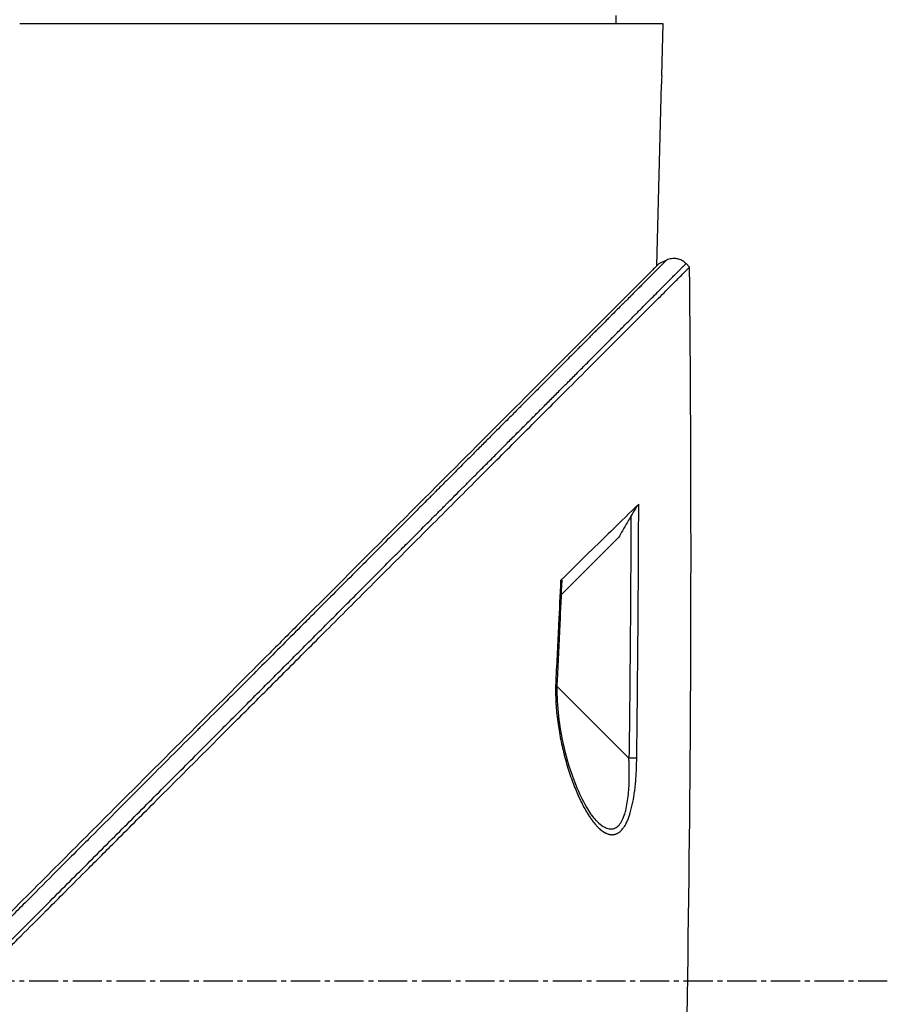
# Model space of a CAD drawing. Header units: millimetres. Extents: x 0 to 4378, y 0 to 2397.
# Tile 170 of 256: x 354 to 405, y 1757 to 1814. Entities that reach past the tile are written whole.
import ezdxf

# ---------------------------------------------------------------- set-up
doc = ezdxf.new("R2010")
doc.units = ezdxf.units.MM
doc.header["$LTSCALE"] = 0.2
doc.linetypes.add('CENTER2', pattern=[1.125, 0.75, -0.125, 0.125, -0.125])
doc.layers.add('02_Center Line', color=1, linetype='CENTER2')

# ---------------------------------------------------------------- blocks, each defined once
blk = doc.blocks.new('Blk$A16R2-5W24D')
for p, q in [((-147.413, 1314.2), (-147.421, 1314.7)), ((-150.145, 1314.2), (-112.7, 1314.2)), ((-150.068, 1311.2), (-150.145, 1314.2)), ((-149.786, 1300.132), (-150.058, 1310.7)), ((-151.69, 1300.055), (-151.483, 1300.263)), ((-151.483, 1300.263), (-151.69, 1300.055)), ((-150.345, 1300.458), (-149.9, 1300.246)), ((-149.9, 1300.012), (-149.9, 1300.012)), ((-149.78, 1299.891), (-149.78, 1299.891)), ((-147.557, 1284.326), (-144.233, 1281.002)), ((-148.163, 1271.476), (-143.987, 1275.651)), ((-146.258, 1267.857), (-146.258, 1267.857))]:
    blk.add_line(p, q)
for centre, major_axis, ratio, start_param, end_param in [((786.043, 1323.15), (811.496, -456.747), 0.999757, 3.698757, 3.701486), ((-143.658, 1279.294), (-0.499, -0.023), 0.017631, 5.662607, 6.283185), ((766.492, 1322.227), (796.62, -443.245), 0.999758, 3.696581, 3.700192), ((-143.499, 1276.007), (-0.499, -0.025), 0.017561, 5.653906, 6.283186), ((-148.153, 1271.485), (-0.5, -0.006), 0.018268, 0.403069, 1.552047)]:
    blk.add_ellipse(centre, major_axis=major_axis, ratio=ratio, start_param=start_param, end_param=end_param)
for points, knots in [([(-150.068, 1311.2), (-150.067, 1311.147), (-150.065, 1311.095), (-150.064, 1311.045), (-150.063, 1310.989), (-150.062, 1310.938), (-150.061, 1310.892), (-150.061, 1310.849), (-150.06, 1310.813), (-150.059, 1310.783), (-150.059, 1310.75), (-150.059, 1310.726), (-150.058, 1310.712), (-150.058, 1310.711), (-150.058, 1310.71), (-150.058, 1310.709), (-150.058, 1310.705), (-150.058, 1310.703), (-150.058, 1310.701), (-150.058, 1310.701), (-150.058, 1310.7), (-150.058, 1310.7), (-150.058, 1310.7), (-150.058, 1310.7), (-150.058, 1310.7)], [-0.15745551, -0.15745551, -0.15745551, -0.15745551, -0.14166037, -0.14166037, -0.14166037, -0.12412855, -0.12412855, -0.12412855, -0.10810103, -0.10810103, -0.10810103, -0.08988289, -0.08988289, -0.08988289, -0.08809408, -0.08809408, -0.08809408, -0.08251287, -0.08251287, -0.08251287, -0.08028472, -0.08028472, -0.08028472, -0.07872826, -0.07872826, -0.07872826, -0.07872826]), ([(-151.481, 1300.261), (-151.451, 1300.294), (-151.417, 1300.324), (-151.381, 1300.352), (-151.378, 1300.354), (-151.374, 1300.356), (-151.371, 1300.359), (-151.331, 1300.389), (-151.288, 1300.416), (-151.242, 1300.44), (-151.196, 1300.464), (-151.148, 1300.485), (-151.098, 1300.502), (-151.062, 1300.515), (-151.024, 1300.525), (-150.986, 1300.533), (-150.972, 1300.536), (-150.959, 1300.539), (-150.945, 1300.541), (-150.905, 1300.548), (-150.865, 1300.552), (-150.825, 1300.554), (-150.813, 1300.555), (-150.8, 1300.555), (-150.787, 1300.556), (-150.735, 1300.556), (-150.682, 1300.553), (-150.631, 1300.545), (-150.58, 1300.538), (-150.53, 1300.526), (-150.482, 1300.512), (-150.439, 1300.498), (-150.397, 1300.482), (-150.358, 1300.464), (-150.353, 1300.462), (-150.349, 1300.46), (-150.345, 1300.458)], [0, 0, 0, 0, 0.1149751, 0.1149751, 0.1149751, 0.125, 0.125, 0.125, 0.25, 0.25, 0.25, 0.375, 0.375, 0.375, 0.4673291, 0.4673291, 0.4673291, 0.5, 0.5, 0.5, 0.5947218, 0.5947218, 0.5947218, 0.625, 0.625, 0.625, 0.75, 0.75, 0.75, 0.875, 0.875, 0.875, 0.9880514, 0.9880514, 0.9880514, 0.9999992, 0.9999992, 0.9999992, 0.9999992]), ([(-111.3, 1259.664), (-111.346, 1259.71), (-111.392, 1259.756), (-111.485, 1259.849), (-111.528, 1259.893), (-111.667, 1260.031), (-111.758, 1260.123), (-112.033, 1260.398), (-112.216, 1260.58), (-112.521, 1260.886), (-112.643, 1261.008), (-113.254, 1261.618), (-113.741, 1262.106), (-114.555, 1262.919), (-114.88, 1263.244), (-115.638, 1264.002), (-116.07, 1264.435), (-117.079, 1265.443), (-117.655, 1266.019), (-118.995, 1267.36), (-119.759, 1268.124), (-121.536, 1269.9), (-122.546, 1270.911), (-124.123, 1272.487), (-124.695, 1273.06), (-125.914, 1274.279), (-126.561, 1274.926), (-127.547, 1275.912), (-127.889, 1276.254), (-129.008, 1277.372), (-129.779, 1278.144), (-131.418, 1279.783), (-132.281, 1280.646), (-134.105, 1282.47), (-135.063, 1283.428), (-136.501, 1284.865), (-136.995, 1285.36), (-138.401, 1286.766), (-139.298, 1287.663), (-140.979, 1289.344), (-141.768, 1290.133), (-143.191, 1291.556), (-143.833, 1292.198), (-144.985, 1293.35), (-145.502, 1293.867), (-146.86, 1295.225), (-147.65, 1296.016), (-148.876, 1297.241), (-149.348, 1297.713), (-150.072, 1298.437), (-150.349, 1298.714), (-150.768, 1299.133), (-150.927, 1299.293), (-151.271, 1299.636), (-151.427, 1299.793), (-151.585, 1299.95), (-151.624, 1299.989), (-151.664, 1300.029), (-151.674, 1300.039), (-151.683, 1300.049), (-151.686, 1300.051), (-151.688, 1300.054), (-151.689, 1300.054), (-151.69, 1300.055), (-151.69, 1300.055), (-151.69, 1300.055), (-151.69, 1300.055), (-151.69, 1300.055)], [-7.729646, -7.729646, -7.729646, -7.729646, -7.7105, -7.7105, -7.690784, -7.690784, -7.652085, -7.652085, -7.574411, -7.574411, -7.52262, -7.52262, -7.315388, -7.315388, -7.177354, -7.177354, -6.993313, -6.993313, -6.748015, -6.748015, -6.420978, -6.420978, -5.985072, -5.985072, -5.73644, -5.73644, -5.452577, -5.452577, -5.301087, -5.301087, -4.95462, -4.95462, -4.558517, -4.558517, -4.106103, -4.106103, -3.864795, -3.864795, -3.410322, -3.410322, -2.984789, -2.984789, -2.612354, -2.612354, -2.286343, -2.286343, -1.715455, -1.715455, -1.286664, -1.286664, -0.965099, -0.965099, -0.723763, -0.723763, -0.361864, -0.361864, -0.180905, -0.180905, -0.090468, -0.090468, -0.045241, -0.045241, -0.022623, -0.022623, -0.011312, -0.011312, -0.000001, -0.000001, -0.000001, -0.000001]), ([(-111.988, 1260.675), (-112.771, 1261.459), (-113.55, 1262.24), (-115.104, 1263.795), (-115.878, 1264.571), (-117.421, 1266.116), (-118.19, 1266.886), (-119.719, 1268.418), (-120.48, 1269.179), (-121.992, 1270.694), (-122.744, 1271.447), (-124.09, 1272.795), (-124.686, 1273.392), (-125.413, 1274.119), (-125.548, 1274.255), (-126.331, 1275.04), (-126.975, 1275.684), (-128.26, 1276.971), (-128.901, 1277.614), (-130.182, 1278.896), (-130.82, 1279.536), (-131.729, 1280.447), (-132.006, 1280.724), (-132.735, 1281.454), (-133.183, 1281.903), (-133.941, 1282.663), (-134.253, 1282.976), (-134.801, 1283.525), (-135.037, 1283.761), (-135.633, 1284.359), (-135.991, 1284.717), (-136.544, 1285.272), (-136.742, 1285.47), (-137.084, 1285.813), (-137.229, 1285.958), (-137.407, 1286.137), (-137.442, 1286.171), (-137.497, 1286.227), (-137.522, 1286.251), (-137.571, 1286.301), (-137.596, 1286.326), (-137.626, 1286.356), (-137.635, 1286.365), (-137.643, 1286.373), (-137.644, 1286.374), (-137.774, 1286.504), (-137.909, 1286.64), (-138.186, 1286.917), (-138.328, 1287.06), (-138.621, 1287.353), (-138.771, 1287.504), (-139.081, 1287.814), (-139.239, 1287.973), (-139.564, 1288.299), (-139.729, 1288.465), (-140.066, 1288.802), (-140.236, 1288.973), (-140.583, 1289.321), (-140.76, 1289.498), (-141.116, 1289.855), (-141.296, 1290.036), (-141.6, 1290.34), (-141.722, 1290.463), (-142.037, 1290.779), (-142.233, 1290.975), (-142.619, 1291.362), (-142.809, 1291.553), (-143.012, 1291.757), (-143.023, 1291.767), (-143.214, 1291.959), (-143.396, 1292.142), (-143.76, 1292.507), (-143.941, 1292.689), (-144.275, 1293.024), (-144.427, 1293.176), (-144.758, 1293.509), (-144.938, 1293.689), (-145.295, 1294.047), (-145.472, 1294.225), (-145.77, 1294.523), (-145.89, 1294.644), (-146.184, 1294.94), (-146.359, 1295.115), (-146.596, 1295.352), (-146.658, 1295.415), (-146.839, 1295.597), (-146.956, 1295.714), (-147.106, 1295.864), (-147.139, 1295.898), (-147.207, 1295.966), (-147.241, 1296), (-147.308, 1296.068), (-147.341, 1296.101), (-147.389, 1296.149), (-147.405, 1296.165), (-147.439, 1296.199), (-147.457, 1296.217), (-147.653, 1296.414), (-147.823, 1296.585), (-148.148, 1296.911), (-148.303, 1297.067), (-148.601, 1297.367), (-148.745, 1297.511), (-149.022, 1297.789), (-149.155, 1297.923), (-149.411, 1298.18), (-149.534, 1298.304), (-149.769, 1298.539), (-149.88, 1298.651), (-150.092, 1298.864), (-150.192, 1298.965), (-150.351, 1299.124), (-150.412, 1299.186), (-150.55, 1299.325), (-150.623, 1299.398), (-150.698, 1299.473), (-150.704, 1299.48), (-150.78, 1299.556), (-150.843, 1299.619), (-150.96, 1299.737), (-151.014, 1299.791), (-151.112, 1299.89), (-151.156, 1299.934), (-151.215, 1299.994), (-151.233, 1300.012), (-151.276, 1300.055), (-151.299, 1300.078), (-151.34, 1300.119), (-151.358, 1300.137), (-151.39, 1300.169), (-151.404, 1300.183), (-151.428, 1300.207), (-151.438, 1300.218), (-151.455, 1300.235), (-151.461, 1300.241), (-151.472, 1300.252), (-151.476, 1300.256), (-151.48, 1300.26), (-151.48, 1300.26), (-151.481, 1300.261)], [0, 0, 0, 0, 0.0414469, 0.0414469, 0.0830494, 0.0830494, 0.1249008, 0.1249008, 0.1668944, 0.1668944, 0.2091227, 0.2091227, 0.2431558, 0.2431558, 0.2509379, 0.2509379, 0.2884331, 0.2884331, 0.3266289, 0.3266289, 0.3655753, 0.3655753, 0.3827867, 0.3827867, 0.4111135, 0.4111135, 0.4312236, 0.4312236, 0.4466558, 0.4466558, 0.4704458, 0.4704458, 0.4838416, 0.4838416, 0.4937454, 0.4937454, 0.4960937, 0.4960937, 0.4975622, 0.4975622, 0.4990924, 0.4990924, 0.4998798, 0.4998798, 0.5, 0.5, 0.515625, 0.515625, 0.530681, 0.530681, 0.5455116, 0.5455116, 0.5601173, 0.5601173, 0.5745008, 0.5745008, 0.5885568, 0.5885568, 0.6024334, 0.6024334, 0.616041, 0.616041, 0.625, 0.625, 0.6389674, 0.6389674, 0.6521907, 0.6521907, 0.6529348, 0.6529348, 0.6653133, 0.6653133, 0.6774557, 0.6774557, 0.6875, 0.6875, 0.6992974, 0.6992974, 0.7108979, 0.7108979, 0.71875, 0.71875, 0.7302216, 0.7302216, 0.734375, 0.734375, 0.7421875, 0.7421875, 0.7443878, 0.7443878, 0.7465782, 0.7465782, 0.7488369, 0.7488369, 0.75, 0.75, 0.7513839, 0.7513839, 0.7649249, 0.7649249, 0.7782838, 0.7782838, 0.7918729, 0.7918729, 0.8057075, 0.8057075, 0.8199553, 0.8199553, 0.8344527, 0.8344527, 0.849373, 0.849373, 0.8597114, 0.8597114, 0.8736746, 0.8736746, 0.875, 0.875, 0.8893851, 0.8893851, 0.9040038, 0.9040038, 0.9189904, 0.9189904, 0.9263298, 0.9263298, 0.937311, 0.937311, 0.9484587, 0.9484587, 0.959783, 0.959783, 0.9713927, 0.9713927, 0.9831792, 0.9831792, 0.9952444, 0.9952444, 1, 1, 1, 1]), ([(-150.345, 1300.458), (-150.345, 1300.458), (-150.342, 1300.456), (-150.337, 1300.45), (-150.332, 1300.445), (-150.323, 1300.436), (-150.312, 1300.425), (-150.301, 1300.414), (-150.288, 1300.401), (-150.272, 1300.385), (-150.272, 1300.385), (-150.271, 1300.384), (-150.271, 1300.384), (-150.255, 1300.368), (-150.236, 1300.348), (-150.214, 1300.326), (-150.192, 1300.305), (-150.168, 1300.28), (-150.14, 1300.253), (-150.133, 1300.245), (-150.125, 1300.237), (-150.117, 1300.23), (-150.113, 1300.225), (-150.108, 1300.22), (-150.103, 1300.215), (-150.088, 1300.2), (-150.072, 1300.185), (-150.056, 1300.168), (-150.026, 1300.138), (-149.993, 1300.105), (-149.957, 1300.069), (-149.902, 1300.013), (-149.84, 1299.952), (-149.772, 1299.883), (-149.748, 1299.86), (-149.724, 1299.835), (-149.699, 1299.81), (-149.656, 1299.767), (-149.611, 1299.721), (-149.563, 1299.673), (-149.557, 1299.667), (-149.551, 1299.662), (-149.546, 1299.656), (-149.504, 1299.615), (-149.461, 1299.572), (-149.417, 1299.527), (-149.395, 1299.505), (-149.373, 1299.483), (-149.351, 1299.461), (-149.35, 1299.46), (-149.349, 1299.459), (-149.348, 1299.458), (-149.341, 1299.451), (-149.333, 1299.443), (-149.325, 1299.435), (-149.317, 1299.427), (-149.309, 1299.419), (-149.301, 1299.411), (-149.292, 1299.401), (-149.283, 1299.393), (-149.278, 1299.387), (-149.262, 1299.372), (-149.249, 1299.358), (-149.233, 1299.343), (-149.225, 1299.335), (-149.217, 1299.326), (-149.208, 1299.318), (-149.187, 1299.296), (-149.165, 1299.274), (-149.142, 1299.251), (-149.093, 1299.202), (-149.04, 1299.149), (-148.983, 1299.092), (-148.926, 1299.034), (-148.864, 1298.972), (-148.797, 1298.906), (-148.731, 1298.839), (-148.66, 1298.767), (-148.583, 1298.691), (-148.508, 1298.615), (-148.427, 1298.534), (-148.34, 1298.447), (-148.318, 1298.425), (-148.295, 1298.402), (-148.273, 1298.379), (-148.186, 1298.292), (-148.093, 1298.199), (-147.995, 1298.101), (-147.949, 1298.055), (-147.903, 1298.008), (-147.854, 1297.96), (-147.802, 1297.907), (-147.747, 1297.853), (-147.692, 1297.797), (-147.61, 1297.715), (-147.525, 1297.629), (-147.436, 1297.54), (-147.321, 1297.425), (-147.201, 1297.304), (-147.074, 1297.177), (-147.052, 1297.155), (-147.03, 1297.134), (-147.009, 1297.112), (-146.977, 1297.08), (-146.944, 1297.048), (-146.912, 1297.015), (-146.818, 1296.921), (-146.721, 1296.823), (-146.62, 1296.723), (-146.57, 1296.672), (-146.519, 1296.621), (-146.467, 1296.569), (-146.446, 1296.548), (-146.425, 1296.527), (-146.404, 1296.506), (-146.399, 1296.5), (-146.394, 1296.495), (-146.388, 1296.49), (-146.38, 1296.481), (-146.368, 1296.47), (-146.357, 1296.459), (-146.345, 1296.447), (-146.333, 1296.435), (-146.324, 1296.426), (-146.316, 1296.417), (-146.31, 1296.411), (-146.309, 1296.41), (-146.29, 1296.391), (-146.267, 1296.368), (-146.239, 1296.341), (-146.212, 1296.313), (-146.18, 1296.281), (-146.144, 1296.245), (-146.119, 1296.22), (-146.092, 1296.193), (-146.063, 1296.164), (-146.049, 1296.15), (-146.035, 1296.136), (-146.02, 1296.121), (-145.974, 1296.074), (-145.923, 1296.023), (-145.867, 1295.967), (-145.81, 1295.91), (-145.748, 1295.848), (-145.681, 1295.781), (-145.613, 1295.713), (-145.539, 1295.639), (-145.46, 1295.56), (-145.38, 1295.479), (-145.294, 1295.393), (-145.202, 1295.301), (-145.166, 1295.265), (-145.13, 1295.229), (-145.093, 1295.192), (-145.072, 1295.17), (-145.05, 1295.148), (-145.028, 1295.126), (-144.948, 1295.046), (-144.864, 1294.962), (-144.776, 1294.874), (-144.663, 1294.761), (-144.543, 1294.64), (-144.416, 1294.513), (-144.288, 1294.385), (-144.153, 1294.249), (-144.01, 1294.106), (-143.977, 1294.073), (-143.944, 1294.04), (-143.91, 1294.006), (-143.874, 1293.97), (-143.837, 1293.933), (-143.8, 1293.896), (-143.652, 1293.748), (-143.498, 1293.593), (-143.335, 1293.43), (-143.21, 1293.305), (-143.081, 1293.175), (-142.946, 1293.04), (-142.792, 1292.885), (-142.631, 1292.724), (-142.463, 1292.556), (-142.379, 1292.472), (-142.294, 1292.387), (-142.207, 1292.299), (-142.163, 1292.256), (-142.119, 1292.211), (-142.075, 1292.167), (-142.058, 1292.151), (-142.042, 1292.134), (-142.025, 1292.118), (-142.02, 1292.112), (-142.014, 1292.106), (-142.008, 1292.1), (-141.997, 1292.089), (-141.983, 1292.075), (-141.97, 1292.062), (-141.958, 1292.05), (-141.948, 1292.04), (-141.942, 1292.035), (-141.926, 1292.018), (-141.924, 1292.016), (-141.915, 1292.007), (-141.854, 1291.946), (-141.788, 1291.88), (-141.717, 1291.809), (-141.638, 1291.73), (-141.553, 1291.644), (-141.461, 1291.553), (-141.458, 1291.549), (-141.454, 1291.545), (-141.45, 1291.541), (-141.352, 1291.443), (-141.246, 1291.337), (-141.133, 1291.224), (-141.018, 1291.109), (-140.896, 1290.986), (-140.765, 1290.855), (-140.633, 1290.722), (-140.492, 1290.581), (-140.342, 1290.431), (-140.187, 1290.276), (-140.023, 1290.112), (-139.849, 1289.938), (-139.678, 1289.766), (-139.497, 1289.585), (-139.307, 1289.394), (-139.113, 1289.2), (-138.908, 1288.995), (-138.693, 1288.78), (-138.485, 1288.572), (-138.268, 1288.354), (-138.041, 1288.126), (-137.915, 1288), (-137.786, 1287.871), (-137.654, 1287.739), (-137.493, 1287.578), (-137.328, 1287.413), (-137.159, 1287.243), (-137.074, 1287.158), (-136.988, 1287.072), (-136.901, 1286.984), (-136.857, 1286.941), (-136.813, 1286.897), (-136.769, 1286.852), (-136.752, 1286.835), (-136.73, 1286.814), (-136.71, 1286.793), (-136.707, 1286.79), (-136.704, 1286.787), (-136.701, 1286.784), (-136.677, 1286.76), (-136.655, 1286.738), (-136.642, 1286.725), (-136.64, 1286.723), (-136.637, 1286.721), (-136.636, 1286.719), (-136.398, 1286.481), (-136.153, 1286.236), (-135.902, 1285.984), (-135.813, 1285.895), (-135.723, 1285.804), (-135.632, 1285.713), (-135.304, 1285.385), (-134.966, 1285.046), (-134.616, 1284.696), (-134.276, 1284.356), (-133.925, 1284.004), (-133.564, 1283.642), (-133.34, 1283.417), (-133.111, 1283.189), (-132.879, 1282.956), (-132.746, 1282.823), (-132.612, 1282.689), (-132.477, 1282.554), (-132.114, 1282.191), (-131.742, 1281.817), (-131.359, 1281.434), (-130.988, 1281.062), (-130.607, 1280.681), (-130.217, 1280.291), (-130.058, 1280.132), (-129.898, 1279.971), (-129.736, 1279.809), (-129.511, 1279.584), (-129.283, 1279.356), (-129.052, 1279.125), (-128.662, 1278.734), (-128.264, 1278.335), (-127.857, 1277.928), (-127.459, 1277.53), (-127.053, 1277.124), (-126.64, 1276.71), (-126.593, 1276.663), (-126.546, 1276.616), (-126.499, 1276.569), (-126.483, 1276.553), (-126.468, 1276.538), (-126.452, 1276.522), (-126.048, 1276.117), (-125.636, 1275.705), (-125.216, 1275.285), (-124.968, 1275.036), (-124.718, 1274.786), (-124.464, 1274.532), (-124.047, 1274.115), (-123.623, 1273.69), (-123.192, 1273.258), (-123.128, 1273.195), (-123.065, 1273.131), (-123.001, 1273.067), (-122.512, 1272.578), (-122.014, 1272.079), (-121.506, 1271.57), (-121.006, 1271.07), (-120.498, 1270.561), (-119.981, 1270.044), (-119.931, 1269.994), (-119.881, 1269.944), (-119.831, 1269.894), (-119.37, 1269.432), (-118.902, 1268.964), (-118.427, 1268.489), (-117.909, 1267.969), (-117.382, 1267.442), (-116.847, 1266.907), (-116.71, 1266.77), (-116.572, 1266.631), (-116.433, 1266.493), (-116.044, 1266.103), (-115.651, 1265.71), (-115.253, 1265.312), (-114.721, 1264.779), (-114.181, 1264.239), (-113.634, 1263.691), (-113.427, 1263.485), (-113.22, 1263.277), (-113.012, 1263.069), (-112.728, 1262.784), (-112.442, 1262.498), (-112.154, 1262.21), (-112.103, 1262.159), (-112.051, 1262.107), (-111.999, 1262.056), (-111.908, 1261.964), (-111.817, 1261.873), (-111.725, 1261.781), (-111.583, 1261.639), (-111.44, 1261.496), (-111.296, 1261.352)], [0, 0, 0, 0, 0.011661, 0.011661, 0.011661, 0.0239333, 0.0239333, 0.0239333, 0.0350821, 0.0350821, 0.0350821, 0.0354059, 0.0354059, 0.0354059, 0.0467022, 0.0467022, 0.0467022, 0.0577534, 0.0577534, 0.0577534, 0.0607503, 0.0607503, 0.0607503, 0.0625, 0.0625, 0.0625, 0.0679972, 0.0679972, 0.0679972, 0.078125, 0.078125, 0.078125, 0.09375, 0.09375, 0.09375, 0.09908, 0.09908, 0.09908, 0.1083025, 0.1083025, 0.1083025, 0.109375, 0.109375, 0.109375, 0.1171875, 0.1171875, 0.1171875, 0.1209386, 0.1209386, 0.1209386, 0.1210938, 0.1210938, 0.1210938, 0.1222584, 0.1222584, 0.1222584, 0.123429, 0.123429, 0.123429, 0.1249139, 0.1249139, 0.1249139, 0.1290167, 0.1290167, 0.1290167, 0.1312453, 0.1312453, 0.1312453, 0.1368168, 0.1368168, 0.1368168, 0.1487201, 0.1487201, 0.1487201, 0.1606847, 0.1606847, 0.1606847, 0.1726306, 0.1726306, 0.1726306, 0.1844657, 0.1844657, 0.1844657, 0.1875, 0.1875, 0.1875, 0.1990051, 0.1990051, 0.1990051, 0.2043629, 0.2043629, 0.2043629, 0.2102046, 0.2102046, 0.2102046, 0.21875, 0.21875, 0.21875, 0.2297866, 0.2297866, 0.2297866, 0.2316491, 0.2316491, 0.2316491, 0.234375, 0.234375, 0.234375, 0.2421875, 0.2421875, 0.2421875, 0.2460938, 0.2460938, 0.2460938, 0.247666, 0.247666, 0.247666, 0.2480469, 0.2480469, 0.2480469, 0.2486974, 0.2486974, 0.2486974, 0.2493816, 0.2493816, 0.2493816, 0.25, 0.25, 0.25, 0.2582373, 0.2582373, 0.2582373, 0.2665183, 0.2665183, 0.2665183, 0.2721341, 0.2721341, 0.2721341, 0.2748552, 0.2748552, 0.2748552, 0.2832604, 0.2832604, 0.2832604, 0.2917918, 0.2917918, 0.2917918, 0.300406, 0.300406, 0.300406, 0.3091533, 0.3091533, 0.3091533, 0.3125, 0.3125, 0.3125, 0.3144351, 0.3144351, 0.3144351, 0.3214271, 0.3214271, 0.3214271, 0.3304153, 0.3304153, 0.3304153, 0.3394323, 0.3394323, 0.3394323, 0.3415145, 0.3415145, 0.3415145, 0.34375, 0.34375, 0.34375, 0.3525944, 0.3525944, 0.3525944, 0.359375, 0.359375, 0.359375, 0.3671875, 0.3671875, 0.3671875, 0.3710937, 0.3710937, 0.3710937, 0.3730469, 0.3730469, 0.3730469, 0.3737652, 0.3737652, 0.3737652, 0.3740234, 0.3740234, 0.3740234, 0.3744853, 0.3744853, 0.3744853, 0.3749146, 0.3749146, 0.3749146, 0.3763397, 0.3763397, 0.3763397, 0.3858084, 0.3858084, 0.3858084, 0.3962934, 0.3962934, 0.3962934, 0.396733, 0.396733, 0.396733, 0.4078902, 0.4078902, 0.4078902, 0.4192071, 0.4192071, 0.4192071, 0.4306891, 0.4306891, 0.4306891, 0.4425915, 0.4425915, 0.4425915, 0.4543333, 0.4543333, 0.4543333, 0.4663363, 0.4663363, 0.4663363, 0.4779481, 0.4779481, 0.4779481, 0.484375, 0.484375, 0.484375, 0.4921875, 0.4921875, 0.4921875, 0.4960937, 0.4960937, 0.4960937, 0.4980469, 0.4980469, 0.4980469, 0.4988177, 0.4988177, 0.4988177, 0.4989313, 0.4989313, 0.4989313, 0.4998287, 0.4998287, 0.4998287, 0.5, 0.5, 0.5, 0.5230626, 0.5230626, 0.5230626, 0.53125, 0.53125, 0.53125, 0.5607345, 0.5607345, 0.5607345, 0.589414, 0.589414, 0.589414, 0.6071965, 0.6071965, 0.6071965, 0.6173194, 0.6173194, 0.6173194, 0.6445007, 0.6445007, 0.6445007, 0.6708755, 0.6708755, 0.6708755, 0.6816182, 0.6816182, 0.6816182, 0.6965258, 0.6965258, 0.6965258, 0.7217089, 0.7217089, 0.7217089, 0.7462989, 0.7462989, 0.7462989, 0.7490766, 0.7490766, 0.7490766, 0.75, 0.75, 0.75, 0.7738919, 0.7738919, 0.7738919, 0.7880059, 0.7880059, 0.7880059, 0.8112513, 0.8112513, 0.8112513, 0.8146629, 0.8146629, 0.8146629, 0.8408928, 0.8408928, 0.8408928, 0.8667147, 0.8667147, 0.8667147, 0.8691987, 0.8691987, 0.8691987, 0.892148, 0.892148, 0.892148, 0.9172113, 0.9172113, 0.9172113, 0.9236579, 0.9236579, 0.9236579, 0.9417606, 0.9417606, 0.9417606, 0.9660294, 0.9660294, 0.9660294, 0.9751912, 0.9751912, 0.9751912, 0.987671, 0.987671, 0.987671, 0.9899061, 0.9899061, 0.9899061, 0.9938528, 0.9938528, 0.9938528, 1, 1, 1, 1]), ([(-149.9, 1300.246), (-149.9, 1300.246), (-149.9, 1300.246), (-149.9, 1300.245), (-149.9, 1300.245), (-149.899, 1300.245), (-149.898, 1300.244), (-149.896, 1300.242), (-149.893, 1300.239), (-149.883, 1300.229), (-149.873, 1300.219), (-149.833, 1300.179), (-149.793, 1300.139), (-149.634, 1299.979), (-149.475, 1299.821), (-149.127, 1299.473), (-148.967, 1299.312), (-148.543, 1298.888), (-148.264, 1298.609), (-147.773, 1298.118), (-147.584, 1297.929), (-147.156, 1297.502), (-146.915, 1297.261), (-146.373, 1296.718), (-146.067, 1296.413), (-144.892, 1295.238), (-143.935, 1294.281), (-141.52, 1291.866), (-139.999, 1290.345), (-136.524, 1286.869), (-134.527, 1284.873), (-131.341, 1281.687), (-130.199, 1280.545), (-128.45, 1278.796), (-127.852, 1278.198), (-125.939, 1276.284), (-124.608, 1274.953), (-121.653, 1271.998), (-120.022, 1270.367), (-117.318, 1267.663), (-116.251, 1266.597), (-114.071, 1264.416), (-112.96, 1263.305), (-111.569, 1261.914), (-111.291, 1261.636), (-110.845, 1261.19), (-110.637, 1260.983), (-110.29, 1260.635), (-110.104, 1260.45), (-109.728, 1260.073), (-109.634, 1259.979), (-109.118, 1259.463), (-108.933, 1259.278), (-108.647, 1258.992), (-108.545, 1258.89), (-108.275, 1258.62), (-108.106, 1258.451), (-107.711, 1258.056), (-107.493, 1257.838), (-106.966, 1257.311), (-106.623, 1256.968), (-104.878, 1255.223), (-103.467, 1253.812), (-101.295, 1251.64), (-100.524, 1250.869), (-98.277, 1248.622), (-96.808, 1247.153), (-94.022, 1244.367), (-92.702, 1243.046), (-90.802, 1241.147), (-90.208, 1240.553), (-88.469, 1238.814), (-87.337, 1237.682), (-85.198, 1235.543), (-84.189, 1234.533), (-82.293, 1232.638), (-81.402, 1231.746), (-79.728, 1230.072), (-78.942, 1229.287), (-77.521, 1227.866), (-76.88, 1227.225), (-75.727, 1226.071), (-75.208, 1225.553), (-74.28, 1224.624), (-73.864, 1224.209), (-72.776, 1223.12), (-72.146, 1222.49), (-71.172, 1221.516), (-70.799, 1221.143), (-70.35, 1220.694), (-70.234, 1220.578), (-69.934, 1220.279), (-69.766, 1220.111), (-69.402, 1219.746), (-69.236, 1219.58), (-69.068, 1219.413), (-69.026, 1219.37), (-68.984, 1219.328), (-68.973, 1219.318), (-68.963, 1219.307), (-68.96, 1219.304), (-68.957, 1219.302), (-68.957, 1219.301), (-68.956, 1219.301), (-68.956, 1219.3), (-68.956, 1219.3), (-68.956, 1219.3), (-68.956, 1219.3)], [0.000001, 0.000001, 0.000001, 0.000001, 0.015698, 0.015698, 0.031818, 0.031818, 0.064059, 0.064059, 0.128532, 0.128532, 0.257452, 0.257452, 0.515099, 0.515099, 1.03173, 1.03173, 1.376496, 1.376496, 1.83577, 1.83577, 2.097678, 2.097678, 2.396491, 2.396491, 2.737987, 2.737987, 3.650672, 3.650672, 4.866181, 4.866181, 6.274758, 6.274758, 7.036133, 7.036133, 7.4269, 7.4269, 8.279336, 8.279336, 9.300988, 9.300988, 9.960545, 9.960545, 10.647335, 10.647335, 10.810675, 10.810675, 10.926622, 10.926622, 11.059277, 11.059277, 11.195672, 11.195672, 11.271859, 11.271859, 11.313665, 11.313665, 11.383447, 11.383447, 11.476764, 11.476764, 11.651474, 11.651474, 12.36503, 12.36503, 12.758964, 12.758964, 13.517543, 13.517543, 14.21455, 14.21455, 14.534408, 14.534408, 15.158677, 15.158677, 15.738265, 15.738265, 16.275772, 16.275772, 16.779025, 16.779025, 17.219639, 17.219639, 17.604979, 17.604979, 17.941891, 17.941891, 18.532236, 18.532236, 18.976724, 18.976724, 19.143573, 19.143573, 19.436376, 19.436376, 19.876729, 19.876729, 20.096755, 20.096755, 20.206847, 20.206847, 20.26187, 20.26187, 20.289371, 20.289371, 20.303115, 20.303115, 20.316506, 20.316506, 20.316506, 20.316506]), ([(-148.73, 1286.259), (-148.721, 1286.25), (-148.709, 1286.237), (-148.683, 1286.205), (-148.667, 1286.184), (-148.618, 1286.118), (-148.579, 1286.06), (-148.455, 1285.872), (-148.363, 1285.723), (-148.275, 1285.57)], [0.00000022, 0.00000022, 0.00000022, 0.00000022, 0.00809349, 0.00809349, 0.01746003, 0.01746003, 0.03766224, 0.03766224, 0.07481585, 0.07481585, 0.07481585, 0.07481585]), ([(-148.613, 1271.476), (-148.631, 1272.839), (-148.647, 1274.201), (-148.661, 1275.564), (-148.697, 1279.129), (-148.721, 1282.694), (-148.73, 1286.259)], [0, 0, 0, 0, 0.2372022, 0.2372022, 0.2372022, 0.8578116, 0.8578116, 0.8578116, 0.8578116]), ([(-148.73, 1286.259), (-148.25, 1285.807), (-147.681, 1285.241), (-146.368, 1283.959), (-145.381, 1283.018), (-144.182, 1281.818)], [0.0000044, 0.0000044, 0.0000044, 0.0000044, 0.3995554, 0.3995554, 0.9019012, 0.9019012, 0.9019012, 0.9019012]), ([(-148.275, 1285.57), (-148.155, 1285.363), (-148.036, 1285.156), (-147.796, 1284.741), (-147.677, 1284.534), (-147.557, 1284.326)], [-0.1435856, -0.1435856, -0.1435856, -0.1435856, -0.0718018, -0.0718018, -0.0000074, -0.0000074, -0.0000074, -0.0000074]), ([(-144.27, 1281.834), (-144.27, 1281.84), (-144.27, 1281.846), (-144.266, 1281.862), (-144.26, 1281.867), (-144.241, 1281.865), (-144.231, 1281.86), (-144.208, 1281.844), (-144.196, 1281.832), (-144.182, 1281.818)], [0.12687277, 0.12687277, 0.12687277, 0.12687277, 0.13542055, 0.13542055, 0.15447385, 0.15447385, 0.16862291, 0.16862291, 0.18264715, 0.18264715, 0.18264715, 0.18264715]), ([(-143.903, 1275.992), (-143.884, 1275.627), (-143.885, 1275.242), (-143.902, 1274.865), (-143.906, 1274.769), (-143.911, 1274.673), (-143.918, 1274.578), (-143.924, 1274.481), (-143.931, 1274.386), (-143.939, 1274.292), (-143.955, 1274.108), (-143.974, 1273.929), (-143.995, 1273.758), (-143.997, 1273.744), (-143.998, 1273.731), (-144, 1273.717), (-144.042, 1273.383), (-144.096, 1273.046), (-144.158, 1272.719), (-144.16, 1272.706), (-144.163, 1272.693), (-144.165, 1272.681), (-144.229, 1272.347), (-144.302, 1272.022), (-144.381, 1271.714), (-144.386, 1271.693), (-144.391, 1271.673), (-144.396, 1271.652), (-144.485, 1271.308), (-144.579, 1270.988), (-144.682, 1270.67), (-144.737, 1270.503), (-144.794, 1270.337), (-144.856, 1270.17), (-144.88, 1270.104), (-144.905, 1270.037), (-144.93, 1269.971), (-144.96, 1269.892), (-144.991, 1269.815), (-145.021, 1269.74), (-145.102, 1269.539), (-145.185, 1269.348), (-145.269, 1269.167), (-145.312, 1269.074), (-145.354, 1268.986), (-145.397, 1268.901), (-145.418, 1268.86), (-145.439, 1268.819), (-145.46, 1268.778), (-145.481, 1268.738), (-145.502, 1268.698), (-145.523, 1268.658), (-145.544, 1268.62), (-145.565, 1268.581), (-145.587, 1268.542), (-145.599, 1268.521), (-145.611, 1268.5), (-145.623, 1268.479), (-145.646, 1268.439), (-145.668, 1268.401), (-145.69, 1268.364), (-145.712, 1268.327), (-145.734, 1268.291), (-145.756, 1268.255), (-145.778, 1268.22), (-145.8, 1268.186), (-145.822, 1268.152), (-145.826, 1268.145), (-145.831, 1268.138), (-145.835, 1268.131), (-145.856, 1268.099), (-145.878, 1268.067), (-145.9, 1268.035), (-145.92, 1268.004), (-145.941, 1267.974), (-145.963, 1267.943), (-145.984, 1267.914), (-146.005, 1267.885), (-146.027, 1267.856), (-146.102, 1267.754), (-146.178, 1267.662), (-146.252, 1267.578), (-146.268, 1267.562), (-146.282, 1267.546), (-146.297, 1267.53), (-146.302, 1267.524), (-146.307, 1267.519), (-146.313, 1267.513), (-146.327, 1267.498), (-146.341, 1267.484), (-146.355, 1267.47), (-146.368, 1267.456), (-146.382, 1267.442), (-146.397, 1267.428), (-146.41, 1267.415), (-146.424, 1267.402), (-146.438, 1267.389), (-146.45, 1267.378), (-146.463, 1267.367), (-146.475, 1267.356), (-146.562, 1267.279), (-146.648, 1267.216), (-146.732, 1267.166), (-146.746, 1267.158), (-146.76, 1267.15), (-146.774, 1267.143), (-146.788, 1267.135), (-146.801, 1267.128), (-146.815, 1267.122), (-146.82, 1267.119), (-146.826, 1267.116), (-146.832, 1267.113), (-146.857, 1267.102), (-146.883, 1267.091), (-146.911, 1267.08), (-146.924, 1267.075), (-146.938, 1267.071), (-146.952, 1267.066), (-146.961, 1267.063), (-146.971, 1267.061), (-146.981, 1267.058), (-147.005, 1267.051), (-147.028, 1267.046), (-147.05, 1267.042), (-147.067, 1267.039), (-147.084, 1267.036), (-147.101, 1267.034), (-147.124, 1267.032), (-147.146, 1267.03), (-147.169, 1267.03), (-147.19, 1267.03), (-147.21, 1267.03), (-147.231, 1267.032), (-147.251, 1267.033), (-147.272, 1267.036), (-147.292, 1267.04), (-147.312, 1267.043), (-147.332, 1267.048), (-147.352, 1267.053), (-147.357, 1267.054), (-147.362, 1267.056), (-147.367, 1267.058), (-147.387, 1267.063), (-147.406, 1267.07), (-147.426, 1267.078), (-147.445, 1267.086), (-147.463, 1267.094), (-147.482, 1267.104), (-147.501, 1267.113), (-147.519, 1267.124), (-147.537, 1267.135), (-147.566, 1267.153), (-147.595, 1267.173), (-147.623, 1267.196), (-147.652, 1267.219), (-147.682, 1267.246), (-147.71, 1267.275), (-147.739, 1267.304), (-147.767, 1267.335), (-147.794, 1267.369), (-147.814, 1267.394), (-147.834, 1267.42), (-147.853, 1267.448), (-147.907, 1267.524), (-147.959, 1267.611), (-148.006, 1267.705), (-148.022, 1267.737), (-148.038, 1267.77), (-148.053, 1267.804), (-148.057, 1267.812), (-148.061, 1267.82), (-148.064, 1267.829), (-148.079, 1267.862), (-148.094, 1267.897), (-148.109, 1267.934), (-148.124, 1267.971), (-148.138, 1268.009), (-148.153, 1268.049), (-148.168, 1268.09), (-148.182, 1268.132), (-148.196, 1268.175), (-148.203, 1268.196), (-148.21, 1268.218), (-148.217, 1268.24), (-148.246, 1268.333), (-148.274, 1268.429), (-148.298, 1268.525), (-148.326, 1268.634), (-148.351, 1268.744), (-148.373, 1268.85), (-148.384, 1268.899), (-148.393, 1268.947), (-148.402, 1268.995), (-148.411, 1269.045), (-148.421, 1269.096), (-148.43, 1269.149), (-148.435, 1269.182), (-148.441, 1269.215), (-148.446, 1269.249), (-148.455, 1269.305), (-148.464, 1269.361), (-148.472, 1269.418), (-148.508, 1269.669), (-148.537, 1269.929), (-148.557, 1270.172), (-148.559, 1270.199), (-148.561, 1270.225), (-148.563, 1270.251), (-148.565, 1270.282), (-148.568, 1270.314), (-148.57, 1270.347), (-148.573, 1270.393), (-148.577, 1270.439), (-148.58, 1270.486), (-148.582, 1270.533), (-148.585, 1270.58), (-148.588, 1270.626), (-148.59, 1270.674), (-148.593, 1270.721), (-148.595, 1270.767), (-148.596, 1270.802), (-148.598, 1270.836), (-148.599, 1270.869), (-148.599, 1270.882), (-148.6, 1270.895), (-148.6, 1270.908), (-148.602, 1270.946), (-148.603, 1270.984), (-148.604, 1271.022), (-148.607, 1271.113), (-148.609, 1271.205), (-148.611, 1271.308), (-148.611, 1271.352), (-148.612, 1271.399), (-148.613, 1271.448), (-148.613, 1271.457), (-148.613, 1271.467), (-148.613, 1271.476)], [0, 0, 0, 0, 0.0606097, 0.0606097, 0.0606097, 0.0760926, 0.0760926, 0.0760926, 0.0917898, 0.0917898, 0.0917898, 0.1225414, 0.1225414, 0.1225414, 0.125, 0.125, 0.125, 0.185671, 0.185671, 0.185671, 0.1880403, 0.1880403, 0.1880403, 0.25, 0.25, 0.25, 0.2541675, 0.2541675, 0.2541675, 0.3239194, 0.3239194, 0.3239194, 0.3605055, 0.3605055, 0.3605055, 0.375, 0.375, 0.375, 0.3920699, 0.3920699, 0.3920699, 0.4375, 0.4375, 0.4375, 0.4610182, 0.4610182, 0.4610182, 0.4724516, 0.4724516, 0.4724516, 0.4836295, 0.4836295, 0.4836295, 0.4943265, 0.4943265, 0.4943265, 0.5, 0.5, 0.5, 0.510606, 0.510606, 0.510606, 0.5212304, 0.5212304, 0.5212304, 0.5317597, 0.5317597, 0.5317597, 0.5339079, 0.5339079, 0.5339079, 0.5439621, 0.5439621, 0.5439621, 0.5534615, 0.5534615, 0.5534615, 0.5625, 0.5625, 0.5625, 0.59375, 0.59375, 0.59375, 0.6000797, 0.6000797, 0.6000797, 0.6024545, 0.6024545, 0.6024545, 0.6086674, 0.6086674, 0.6086674, 0.6147125, 0.6147125, 0.6147125, 0.6203648, 0.6203648, 0.6203648, 0.625, 0.625, 0.625, 0.65625, 0.65625, 0.65625, 0.6616327, 0.6616327, 0.6616327, 0.6670453, 0.6670453, 0.6670453, 0.6693115, 0.6693115, 0.6693115, 0.6795832, 0.6795832, 0.6795832, 0.6843068, 0.6843068, 0.6843068, 0.6875, 0.6875, 0.6875, 0.6949011, 0.6949011, 0.6949011, 0.7005456, 0.7005456, 0.7005456, 0.7082314, 0.7082314, 0.7082314, 0.7154474, 0.7154474, 0.7154474, 0.7225734, 0.7225734, 0.7225734, 0.7295267, 0.7295267, 0.7295267, 0.7312887, 0.7312887, 0.7312887, 0.7379202, 0.7379202, 0.7379202, 0.7441227, 0.7441227, 0.7441227, 0.75, 0.75, 0.75, 0.7591085, 0.7591085, 0.7591085, 0.768686, 0.768686, 0.768686, 0.7781797, 0.7781797, 0.7781797, 0.7850609, 0.7850609, 0.7850609, 0.8042655, 0.8042655, 0.8042655, 0.8108796, 0.8108796, 0.8108796, 0.8125, 0.8125, 0.8125, 0.8190163, 0.8190163, 0.8190163, 0.8256556, 0.8256556, 0.8256556, 0.8325276, 0.8325276, 0.8325276, 0.8359779, 0.8359779, 0.8359779, 0.8506488, 0.8506488, 0.8506488, 0.8673146, 0.8673146, 0.8673146, 0.875, 0.875, 0.875, 0.883205, 0.883205, 0.883205, 0.8882626, 0.8882626, 0.8882626, 0.8966706, 0.8966706, 0.8966706, 0.9334822, 0.9334822, 0.9334822, 0.9375, 0.9375, 0.9375, 0.9423621, 0.9423621, 0.9423621, 0.9492937, 0.9492937, 0.9492937, 0.9562254, 0.9562254, 0.9562254, 0.9633498, 0.9633498, 0.9633498, 0.96875, 0.96875, 0.96875, 0.9708858, 0.9708858, 0.9708858, 0.9771847, 0.9771847, 0.9771847, 0.9922363, 0.9922363, 0.9922363, 0.9987827, 0.9987827, 0.9987827, 1, 1, 1, 1]), ([(-146.258, 1267.857), (-146.093, 1268.031), (-145.922, 1268.264), (-145.55, 1268.87), (-145.351, 1269.269), (-144.89, 1270.359), (-144.646, 1271.095), (-144.191, 1272.918), (-144.008, 1274.069), (-143.983, 1275.481), (-143.986, 1275.732), (-143.998, 1275.982)], [0, 0, 0, 0, 0.1280678, 0.1280678, 0.2960644, 0.2960644, 0.5549879, 0.5549879, 0.9049283, 0.9049283, 0.9799853, 0.9799853, 0.9799853, 0.9799853]), ([(-148.176, 1270.922), (-148.174, 1270.971), (-148.173, 1271.02), (-148.169, 1271.111), (-148.168, 1271.154), (-148.165, 1271.235), (-148.165, 1271.273), (-148.163, 1271.346), (-148.163, 1271.381), (-148.163, 1271.436), (-148.163, 1271.456), (-148.163, 1271.476)], [0, 0, 0, 0, 0.271734, 0.271734, 0.503482, 0.503482, 0.710548, 0.710548, 0.89393, 0.89393, 1, 1, 1, 1]), ([(-146.258, 1267.857), (-146.309, 1267.804), (-146.359, 1267.753), (-146.411, 1267.707), (-146.522, 1267.606), (-146.636, 1267.522), (-146.749, 1267.463), (-146.834, 1267.419), (-146.919, 1267.387), (-147.004, 1267.372), (-147.088, 1267.357), (-147.17, 1267.359), (-147.25, 1267.379), (-147.33, 1267.399), (-147.408, 1267.438), (-147.48, 1267.495), (-147.552, 1267.551), (-147.619, 1267.626), (-147.681, 1267.719), (-147.742, 1267.811), (-147.798, 1267.921), (-147.846, 1268.042), (-147.862, 1268.082), (-147.877, 1268.123), (-147.891, 1268.165), (-147.921, 1268.253), (-147.948, 1268.346), (-147.973, 1268.443), (-148.046, 1268.73), (-148.096, 1269.046), (-148.129, 1269.381), (-148.144, 1269.536), (-148.156, 1269.692), (-148.164, 1269.85), (-148.174, 1270.034), (-148.179, 1270.22), (-148.181, 1270.408), (-148.181, 1270.495), (-148.181, 1270.582), (-148.181, 1270.67), (-148.18, 1270.754), (-148.18, 1270.839), (-148.176, 1270.922)], [0.5829168, 0.5829168, 0.5829168, 0.5829168, 0.6026554, 0.6026554, 0.6026554, 0.6456407, 0.6456407, 0.6456407, 0.6779228, 0.6779228, 0.6779228, 0.7102048, 0.7102048, 0.7102048, 0.7424869, 0.7424869, 0.7424869, 0.7747689, 0.7747689, 0.7747689, 0.8070509, 0.8070509, 0.8070509, 0.8175676, 0.8175676, 0.8175676, 0.839333, 0.839333, 0.839333, 0.903897, 0.903897, 0.903897, 0.9336795, 0.9336795, 0.9336795, 0.9684611, 0.9684611, 0.9684611, 0.9846021, 0.9846021, 0.9846021, 1, 1, 1, 1])]:
    blk.add_open_spline(points, degree=3, knots=knots)
for points in [[(-150.781, 1226.667), (-151.632, 1251.117), (-151.936, 1275.592), (-151.69, 1300.055)], [(-148.275, 1285.57), (-148.261, 1280.872), (-148.223, 1276.174), (-148.163, 1271.476)], [(-144.154, 1279.272), (-144.194, 1280.125), (-144.233, 1280.979), (-144.27, 1281.834)], [(-143.998, 1275.982), (-144.053, 1277.078), (-144.107, 1278.174), (-144.158, 1279.27)]]:
    blk.add_open_spline(points, degree=3)
at = {"layer": '02_Center Line', "ltscale": 11.288275}
blk.add_line((-163.198, 1258.5), (73.444, 1258.5), dxfattribs=at)

msp = doc.modelspace()

# ---------------------------------------------------------------- block references
at = {"xscale": -1}
msp.add_blockref('Blk$A16R2-5W24D', (241.743, 499.915), dxfattribs=at)

doc.saveas('drawing.dxf')
